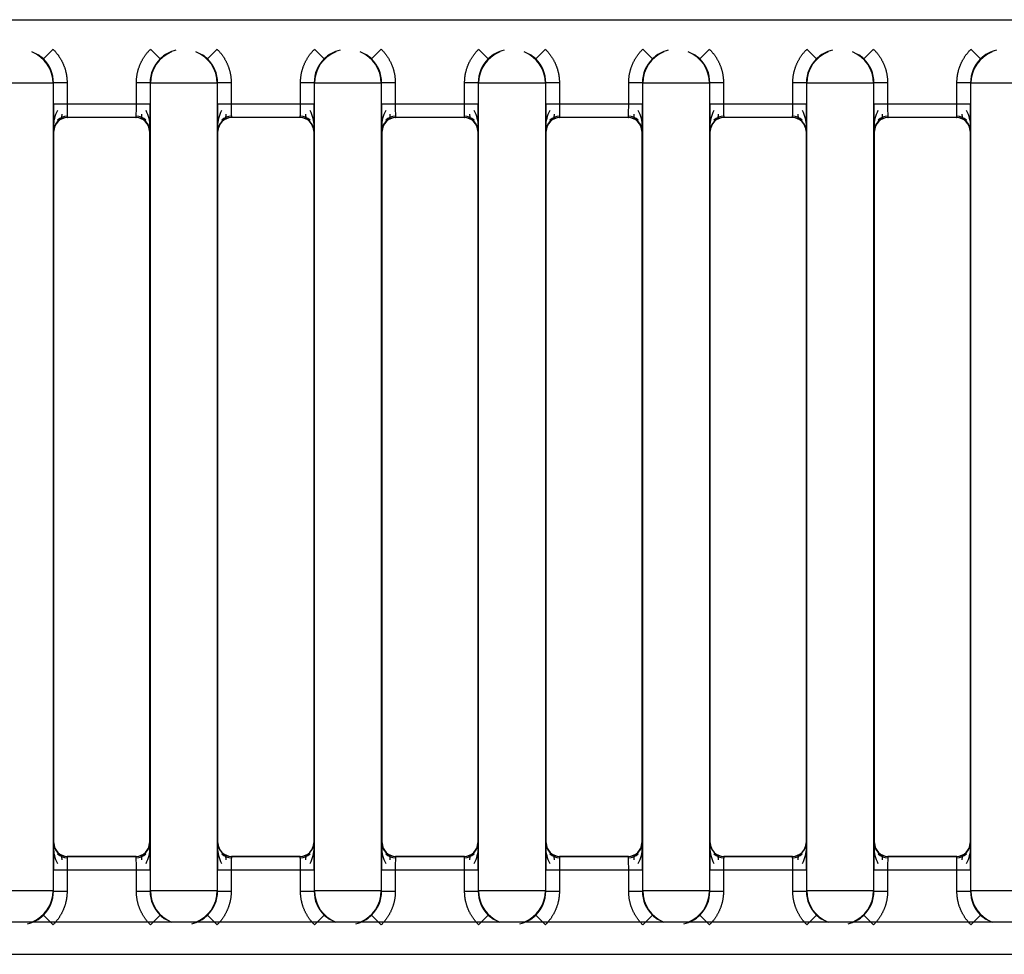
# Model space of a CAD drawing. Header units: millimetres. Extents: x -40 to 419, y 0 to 295.
# Tile 10 of 72: x 60.01 to 65.41, y 112.9 to 118.03. Entities that reach past the tile are written whole.
import ezdxf

# ---------------------------------------------------------------- set-up
doc = ezdxf.new("R2010")
doc.units = ezdxf.units.MM
doc.layers.add('BW4_CTMPLUS_RL', color=7, linetype='Continuous')
doc.layers.add('Standard', color=7, linetype='Continuous')

# ---------------------------------------------------------------- blocks, each defined once
blk = doc.blocks.new('SE2')
at = {"layer": 'BW4_CTMPLUS_RL', "color": 7, "linetype": 'Continuous'}
for p, q in [((53.0751, 118.026), (92.0751, 118.026)), ((60.1898, 117.864), (60.1371, 117.8106)), ((60.7765, 117.8106), (60.7238, 117.864)), ((61.0898, 117.864), (61.0371, 117.8106)), ((61.6238, 117.864), (61.6765, 117.8106)), ((61.9371, 117.8106), (61.9898, 117.864)), ((62.5238, 117.864), (62.5765, 117.8106)), ((62.8898, 117.864), (62.8371, 117.8106)), ((63.4765, 117.8106), (63.4238, 117.864)), ((63.7371, 117.8106), (63.7898, 117.864)), ((64.3765, 117.8106), (64.3238, 117.864)), ((64.6898, 117.864), (64.6371, 117.8106)), ((65.2765, 117.8106), (65.2238, 117.864)), ((60.19, 117.6785), (59.8236, 117.6785)), ((60.1917, 117.6802), (60.19, 117.6785)), ((60.19, 117.6785), (60.19, 113.2496)), ((60.2667, 117.6802), (60.1917, 117.6802)), ((60.1917, 117.5654), (60.1917, 117.6802)), ((60.2667, 117.6802), (60.2667, 117.5654)), ((60.7219, 117.6802), (60.6469, 117.6802)), ((60.6469, 117.5654), (60.6469, 117.6802)), ((60.7236, 117.6785), (60.7219, 117.6802)), ((60.7219, 117.6802), (60.7219, 117.5654)), ((61.09, 117.6785), (60.7236, 117.6785)), ((60.7236, 113.2496), (60.7236, 117.6785)), ((61.0917, 117.6802), (61.09, 117.6785)), ((61.09, 117.6785), (61.09, 113.2496)), ((61.1667, 117.6802), (61.0917, 117.6802)), ((61.0917, 117.5654), (61.0917, 117.6802)), ((61.1667, 117.6802), (61.1667, 117.5654)), ((61.6219, 117.6802), (61.5469, 117.6802)), ((61.5469, 117.5654), (61.5469, 117.6802)), ((61.6236, 117.6785), (61.6219, 117.6802)), ((61.6219, 117.6802), (61.6219, 117.5654)), ((61.6236, 113.2496), (61.6236, 117.6785)), ((61.99, 117.6785), (61.6236, 117.6785)), ((61.9917, 117.6802), (61.99, 117.6785)), ((61.99, 117.6785), (61.99, 113.2496)), ((61.9917, 117.5654), (61.9917, 117.6802)), ((62.0667, 117.6802), (61.9917, 117.6802)), ((62.0667, 117.6802), (62.0667, 117.5654)), ((62.5219, 117.6802), (62.4469, 117.6802)), ((62.4469, 117.5654), (62.4469, 117.6802)), ((62.5219, 117.6802), (62.5219, 117.5654)), ((62.5236, 117.6785), (62.5219, 117.6802)), ((62.89, 117.6785), (62.5236, 117.6785)), ((62.5236, 113.2496), (62.5236, 117.6785)), ((62.8917, 117.6802), (62.89, 117.6785)), ((62.89, 117.6785), (62.89, 113.2496)), ((62.9667, 117.6802), (62.8917, 117.6802)), ((62.8917, 117.5654), (62.8917, 117.6802)), ((62.9667, 117.6802), (62.9667, 117.5654)), ((63.3469, 117.5654), (63.3469, 117.6802)), ((63.4219, 117.6802), (63.3469, 117.6802)), ((63.4236, 117.6785), (63.4219, 117.6802)), ((63.4219, 117.6802), (63.4219, 117.5654)), ((63.4236, 113.2496), (63.4236, 117.6785)), ((63.79, 117.6785), (63.4236, 117.6785)), ((63.7917, 117.6802), (63.79, 117.6785)), ((63.79, 117.6785), (63.79, 113.2496)), ((63.8667, 117.6802), (63.7917, 117.6802)), ((63.7917, 117.5654), (63.7917, 117.6802)), ((63.8667, 117.6802), (63.8667, 117.5654)), ((64.2469, 117.5654), (64.2469, 117.6802)), ((64.3219, 117.6802), (64.2469, 117.6802)), ((64.3219, 117.6802), (64.3219, 117.5654)), ((64.3236, 117.6785), (64.3219, 117.6802)), ((64.69, 117.6785), (64.3236, 117.6785)), ((64.3236, 113.2496), (64.3236, 117.6785)), ((64.6917, 117.6802), (64.69, 117.6785)), ((64.69, 117.6785), (64.69, 113.2496)), ((64.7667, 117.6802), (64.6917, 117.6802)), ((64.6917, 117.5654), (64.6917, 117.6802)), ((64.7667, 117.6802), (64.7667, 117.5654)), ((65.1469, 117.5654), (65.1469, 117.6802)), ((65.2219, 117.6802), (65.1469, 117.6802)), ((65.2236, 117.6785), (65.2219, 117.6802)), ((65.2219, 117.6802), (65.2219, 117.5654)), ((65.2236, 113.2496), (65.2236, 117.6785)), ((65.59, 117.6785), (65.2236, 117.6785)), ((60.1917, 117.5654), (60.2667, 117.5654)), ((60.2667, 117.5654), (60.6469, 117.5654)), ((60.6469, 117.5654), (60.7219, 117.5654)), ((61.0917, 117.5654), (61.1667, 117.5654)), ((61.1667, 117.5654), (61.5469, 117.5654)), ((61.5469, 117.5654), (61.6219, 117.5654)), ((61.9917, 117.5654), (62.0667, 117.5654)), ((62.0667, 117.5654), (62.4469, 117.5654)), ((62.4469, 117.5654), (62.5219, 117.5654)), ((62.8917, 117.5654), (62.9667, 117.5654)), ((62.9667, 117.5654), (63.3469, 117.5654)), ((63.3469, 117.5654), (63.4219, 117.5654)), ((63.7917, 117.5654), (63.8667, 117.5654)), ((63.8667, 117.5654), (64.2469, 117.5654)), ((64.2469, 117.5654), (64.3219, 117.5654)), ((64.6917, 117.5654), (64.7667, 117.5654)), ((64.7667, 117.5654), (65.1469, 117.5654)), ((65.1469, 117.5654), (65.2219, 117.5654)), ((60.6456, 117.4904), (60.268, 117.4904)), ((60.268, 117.4904), (60.2693, 117.489)), ((60.6443, 117.489), (60.2693, 117.489)), ((60.6443, 117.489), (60.6456, 117.4904)), ((61.5456, 117.4904), (61.168, 117.4904)), ((61.168, 117.4904), (61.1693, 117.489)), ((61.5443, 117.489), (61.1693, 117.489)), ((61.5443, 117.489), (61.5456, 117.4904)), ((62.4456, 117.4904), (62.068, 117.4904)), ((62.068, 117.4904), (62.0693, 117.489)), ((62.4443, 117.489), (62.0693, 117.489)), ((62.4443, 117.489), (62.4456, 117.4904)), ((62.968, 117.4904), (62.9693, 117.489)), ((63.3456, 117.4904), (62.968, 117.4904)), ((63.3443, 117.489), (62.9693, 117.489)), ((63.3443, 117.489), (63.3456, 117.4904)), ((64.2456, 117.4904), (63.868, 117.4904)), ((63.868, 117.4904), (63.8693, 117.489)), ((64.2443, 117.489), (63.8693, 117.489)), ((64.2443, 117.489), (64.2456, 117.4904)), ((64.768, 117.4904), (64.7693, 117.489)), ((65.1456, 117.4904), (64.768, 117.4904)), ((65.1443, 117.489), (64.7693, 117.489)), ((65.1443, 117.489), (65.1456, 117.4904)), ((60.1943, 117.414), (60.193, 117.4154)), ((60.1943, 113.514), (60.1943, 117.414)), ((60.7206, 117.4154), (60.7193, 117.414)), ((60.7193, 117.414), (60.7193, 113.514)), ((61.0943, 117.414), (61.093, 117.4154)), ((61.0943, 113.514), (61.0943, 117.414)), ((61.6206, 117.4154), (61.6193, 117.414)), ((61.6193, 117.414), (61.6193, 113.514)), ((61.9943, 117.414), (61.993, 117.4154)), ((61.9943, 113.514), (61.9943, 117.414)), ((62.5206, 117.4154), (62.5193, 117.414)), ((62.5193, 117.414), (62.5193, 113.514)), ((62.8943, 117.414), (62.893, 117.4154)), ((62.8943, 113.514), (62.8943, 117.414)), ((63.4206, 117.4154), (63.4193, 117.414)), ((63.4193, 117.414), (63.4193, 113.514)), ((63.7943, 117.414), (63.793, 117.4154)), ((63.7943, 113.514), (63.7943, 117.414)), ((64.3206, 117.4154), (64.3193, 117.414)), ((64.3193, 117.414), (64.3193, 113.514)), ((64.6943, 117.414), (64.693, 117.4154)), ((64.6943, 113.514), (64.6943, 117.414)), ((65.2206, 117.4154), (65.2193, 117.414)), ((65.2193, 117.414), (65.2193, 113.514)), ((60.193, 113.5127), (60.1943, 113.514)), ((60.7193, 113.514), (60.7206, 113.5127)), ((61.093, 113.5127), (61.0943, 113.514)), ((61.6193, 113.514), (61.6206, 113.5127)), ((61.993, 113.5127), (61.9943, 113.514)), ((62.5193, 113.514), (62.5206, 113.5127)), ((62.893, 113.5127), (62.8943, 113.514)), ((63.4193, 113.514), (63.4206, 113.5127)), ((63.793, 113.5127), (63.7943, 113.514)), ((64.3193, 113.514), (64.3206, 113.5127)), ((64.693, 113.5127), (64.6943, 113.514)), ((65.2193, 113.514), (65.2206, 113.5127)), ((60.2693, 113.439), (60.268, 113.4377)), ((60.268, 113.4377), (60.6456, 113.4377)), ((60.6443, 113.439), (60.2693, 113.439)), ((60.6456, 113.4377), (60.6443, 113.439)), ((61.1693, 113.439), (61.168, 113.4377)), ((61.168, 113.4377), (61.5456, 113.4377)), ((61.5443, 113.439), (61.1693, 113.439)), ((61.5456, 113.4377), (61.5443, 113.439)), ((62.0693, 113.439), (62.068, 113.4377)), ((62.068, 113.4377), (62.4456, 113.4377)), ((62.4443, 113.439), (62.0693, 113.439)), ((62.4456, 113.4377), (62.4443, 113.439)), ((62.9693, 113.439), (62.968, 113.4377)), ((62.968, 113.4377), (63.3456, 113.4377)), ((63.3443, 113.439), (62.9693, 113.439)), ((63.3456, 113.4377), (63.3443, 113.439)), ((63.8693, 113.439), (63.868, 113.4377)), ((63.868, 113.4377), (64.2456, 113.4377)), ((64.2443, 113.439), (63.8693, 113.439)), ((64.2456, 113.4377), (64.2443, 113.439)), ((64.7693, 113.439), (64.768, 113.4377)), ((64.768, 113.4377), (65.1456, 113.4377)), ((65.1443, 113.439), (64.7693, 113.439)), ((65.1456, 113.4377), (65.1443, 113.439)), ((60.2667, 113.3627), (60.1917, 113.3627)), ((60.1917, 113.2479), (60.1917, 113.3627)), ((60.6469, 113.3627), (60.2667, 113.3627)), ((60.2667, 113.3627), (60.2667, 113.2479)), ((60.7219, 113.3627), (60.6469, 113.3627)), ((60.6469, 113.2479), (60.6469, 113.3627)), ((60.7219, 113.3627), (60.7219, 113.2479)), ((61.0917, 113.2479), (61.0917, 113.3627)), ((61.1667, 113.3627), (61.0917, 113.3627)), ((61.5469, 113.3627), (61.1667, 113.3627)), ((61.1667, 113.3627), (61.1667, 113.2479)), ((61.6219, 113.3627), (61.5469, 113.3627)), ((61.5469, 113.2479), (61.5469, 113.3627)), ((61.6219, 113.3627), (61.6219, 113.2479)), ((61.9917, 113.2479), (61.9917, 113.3627)), ((62.0667, 113.3627), (61.9917, 113.3627)), ((62.0667, 113.3627), (62.0667, 113.2479)), ((62.4469, 113.3627), (62.0667, 113.3627)), ((62.5219, 113.3627), (62.4469, 113.3627)), ((62.4469, 113.2479), (62.4469, 113.3627)), ((62.5219, 113.3627), (62.5219, 113.2479)), ((62.9667, 113.3627), (62.8917, 113.3627)), ((62.8917, 113.2479), (62.8917, 113.3627)), ((63.3469, 113.3627), (62.9667, 113.3627)), ((62.9667, 113.3627), (62.9667, 113.2479)), ((63.4219, 113.3627), (63.3469, 113.3627)), ((63.3469, 113.2479), (63.3469, 113.3627)), ((63.4219, 113.3627), (63.4219, 113.2479)), ((63.8667, 113.3627), (63.7917, 113.3627)), ((63.7917, 113.2479), (63.7917, 113.3627)), ((63.8667, 113.3627), (63.8667, 113.2479)), ((64.2469, 113.3627), (63.8667, 113.3627)), ((64.3219, 113.3627), (64.2469, 113.3627)), ((64.2469, 113.2479), (64.2469, 113.3627)), ((64.3219, 113.3627), (64.3219, 113.2479)), ((64.7667, 113.3627), (64.6917, 113.3627)), ((64.6917, 113.2479), (64.6917, 113.3627)), ((64.7667, 113.3627), (64.7667, 113.2479)), ((65.1469, 113.3627), (64.7667, 113.3627)), ((65.1469, 113.2479), (65.1469, 113.3627)), ((65.2219, 113.3627), (65.1469, 113.3627)), ((65.2219, 113.3627), (65.2219, 113.2479)), ((60.19, 113.2496), (59.8236, 113.2496)), ((60.19, 113.2496), (60.1917, 113.2479)), ((60.1917, 113.2479), (60.2667, 113.2479)), ((60.6469, 113.2479), (60.7219, 113.2479)), ((60.7219, 113.2479), (60.7236, 113.2496)), ((61.09, 113.2496), (60.7236, 113.2496)), ((61.09, 113.2496), (61.0917, 113.2479)), ((61.0917, 113.2479), (61.1667, 113.2479)), ((61.5469, 113.2479), (61.6219, 113.2479)), ((61.6219, 113.2479), (61.6236, 113.2496)), ((61.99, 113.2496), (61.6236, 113.2496)), ((61.99, 113.2496), (61.9917, 113.2479)), ((61.9917, 113.2479), (62.0667, 113.2479)), ((62.4469, 113.2479), (62.5219, 113.2479)), ((62.5219, 113.2479), (62.5236, 113.2496)), ((62.89, 113.2496), (62.5236, 113.2496)), ((62.89, 113.2496), (62.8917, 113.2479)), ((62.8917, 113.2479), (62.9667, 113.2479)), ((63.3469, 113.2479), (63.4219, 113.2479)), ((63.4219, 113.2479), (63.4236, 113.2496)), ((63.79, 113.2496), (63.4236, 113.2496)), ((63.79, 113.2496), (63.7917, 113.2479)), ((63.7917, 113.2479), (63.8667, 113.2479)), ((64.2469, 113.2479), (64.3219, 113.2479)), ((64.3219, 113.2479), (64.3236, 113.2496)), ((64.69, 113.2496), (64.3236, 113.2496)), ((64.69, 113.2496), (64.6917, 113.2479)), ((64.6917, 113.2479), (64.7667, 113.2479)), ((65.1469, 113.2479), (65.2219, 113.2479)), ((65.2219, 113.2479), (65.2236, 113.2496)), ((65.59, 113.2496), (65.2236, 113.2496)), ((92.0751, 113.079), (51.0021, 113.079)), ((60.1371, 113.1174), (60.1898, 113.064)), ((60.7238, 113.064), (60.7765, 113.1174)), ((61.0371, 113.1174), (61.0898, 113.064)), ((61.6238, 113.064), (61.6765, 113.1174)), ((61.9371, 113.1174), (61.9898, 113.064)), ((62.5238, 113.064), (62.5765, 113.1174)), ((62.8371, 113.1174), (62.8898, 113.064)), ((63.4238, 113.064), (63.4765, 113.1174)), ((63.7898, 113.064), (63.7371, 113.1174)), ((64.3238, 113.064), (64.3765, 113.1174)), ((64.6898, 113.064), (64.6371, 113.1174)), ((65.2238, 113.064), (65.2765, 113.1174)), ((51.0021, 112.902), (92.0751, 112.902))]:
    blk.add_line(p, q, dxfattribs=at)
for centre, radius, start, end in [((60.0068, 117.6785), 0.1832, 0.0044, 68.5777), ((60.0075, 117.68), 0.1841, 45.2246, 56.8948), ((60.9068, 117.6785), 0.1832, 111.4223, 179.9956), ((60.9061, 117.6801), 0.184, 103.3472, 134.7861), ((60.9068, 117.6785), 0.1832, 0.0044, 68.5777), ((60.9075, 117.68), 0.1841, 45.2246, 56.8948), ((61.8068, 117.6785), 0.1832, 111.4223, 179.9956), ((61.8061, 117.6801), 0.184, 103.3472, 134.7861), ((61.8068, 117.6785), 0.1832, 0.0044, 68.5777), ((61.8075, 117.68), 0.1841, 45.2246, 56.8948), ((62.7068, 117.6785), 0.1832, 111.4223, 179.9956), ((62.7061, 117.6801), 0.184, 103.3472, 134.7861), ((62.7068, 117.6785), 0.1832, 0.0044, 68.5777), ((62.7075, 117.68), 0.1841, 45.2246, 56.8948), ((63.6068, 117.6785), 0.1832, 111.4223, 179.9956), ((63.6061, 117.6801), 0.184, 103.3472, 134.7861), ((63.6068, 117.6785), 0.1832, 0.0044, 68.5777), ((63.6075, 117.68), 0.1841, 45.2246, 56.8948), ((64.5068, 117.6785), 0.1832, 111.4223, 179.9956), ((64.5061, 117.6801), 0.184, 103.3472, 134.7861), ((64.5068, 117.6785), 0.1832, 0.0044, 68.5777), ((64.5075, 117.68), 0.1841, 45.2246, 56.8948), ((65.4068, 117.6785), 0.1832, 111.4223, 179.9956), ((65.4061, 117.6801), 0.184, 103.3472, 134.7861), ((60.0085, 117.6802), 0.1832, 0.0013, 45.3962), ((60.9051, 117.6802), 0.1832, 134.6038, 179.9987), ((60.9085, 117.6802), 0.1832, 0.0013, 45.3962), ((61.8051, 117.6802), 0.1832, 134.6038, 179.9987), ((61.8085, 117.6802), 0.1832, 0.0013, 45.3962), ((62.7051, 117.6802), 0.1832, 134.6038, 179.9987), ((62.7085, 117.6802), 0.1832, 0.0013, 45.3962), ((63.6051, 117.6802), 0.1832, 134.6038, 179.9987), ((63.6085, 117.6802), 0.1832, 0.0013, 45.3962), ((64.5051, 117.6802), 0.1832, 134.6038, 179.9987), ((64.5085, 117.6802), 0.1832, 0.0013, 45.3962), ((65.4051, 117.6802), 0.1832, 134.6038, 179.9987), ((64.5904, 117.5284), 4.3989, 179.5187, 181.4726), ((62.4813, 117.5662), 2.2147, 180.0209, 181.9616), ((58.4322, 117.5662), 2.2147, 358.0384, 359.9791), ((56.3281, 117.5284), 4.3939, 358.5263, 0.4824), ((65.4904, 117.5284), 4.3989, 179.5187, 181.4726), ((63.3813, 117.5662), 2.2147, 180.0209, 181.9616), ((59.3322, 117.5662), 2.2147, 358.0384, 359.9791), ((57.2281, 117.5284), 4.3939, 358.5263, 0.4824), ((66.3904, 117.5284), 4.3989, 179.5187, 181.4726), ((64.2813, 117.5662), 2.2147, 180.0209, 181.9616), ((60.2322, 117.5662), 2.2147, 358.0384, 359.9791), ((58.1281, 117.5284), 4.3939, 358.5263, 0.4824), ((67.2904, 117.5284), 4.3989, 179.5187, 181.4726), ((65.1813, 117.5662), 2.2147, 180.0209, 181.9616), ((61.1322, 117.5662), 2.2147, 358.0384, 359.9791), ((59.0281, 117.5284), 4.3939, 358.5263, 0.4824), ((68.1904, 117.5284), 4.3989, 179.5187, 181.4726), ((66.0813, 117.5662), 2.2147, 180.0209, 181.9616), ((62.0322, 117.5662), 2.2147, 358.0384, 359.9791), ((59.9281, 117.5284), 4.3939, 358.5263, 0.4824), ((69.0904, 117.5284), 4.3989, 179.5187, 181.4726), ((66.9813, 117.5662), 2.2147, 180.0209, 181.9616), ((62.9322, 117.5662), 2.2147, 358.0384, 359.9791), ((60.8281, 117.5284), 4.3939, 358.5263, 0.4824), ((60.362, 117.4446), 0.1698, 150.6626, 181.7972), ((60.5516, 117.4446), 0.1698, 358.2028, 29.338), ((61.262, 117.4446), 0.1698, 150.6626, 181.7972), ((61.4516, 117.4446), 0.1698, 358.2028, 29.338), ((62.162, 117.4446), 0.1698, 150.6626, 181.7972), ((62.3516, 117.4446), 0.1698, 358.2028, 29.338), ((63.062, 117.4446), 0.1698, 150.6626, 181.7972), ((63.2516, 117.4446), 0.1698, 358.2028, 29.338), ((63.962, 117.4446), 0.1698, 150.6626, 181.7972), ((64.1516, 117.4446), 0.1698, 358.2028, 29.338), ((64.862, 117.4446), 0.1698, 150.6626, 181.7972), ((65.0516, 117.4446), 0.1698, 358.2028, 29.338), ((60.268, 117.4154), 0.075, 90.0053, 179.9947), ((60.2677, 117.4167), 0.0796, 90.1375, 131.8551), ((60.6456, 117.4154), 0.075, 0.0053, 89.9947), ((60.6459, 117.4167), 0.0796, 48.145, 89.8626), ((61.168, 117.4154), 0.075, 90.0053, 179.9947), ((61.1677, 117.4167), 0.0796, 90.1375, 131.8551), ((61.5456, 117.4154), 0.075, 0.0053, 89.9947), ((61.5459, 117.4167), 0.0796, 48.145, 89.8626), ((62.068, 117.4154), 0.075, 90.0053, 179.9947), ((62.0677, 117.4167), 0.0796, 90.1375, 131.8551), ((62.4456, 117.4154), 0.075, 0.0053, 89.9947), ((62.4459, 117.4167), 0.0796, 48.145, 89.8626), ((62.968, 117.4154), 0.075, 90.0053, 179.9947), ((62.9677, 117.4167), 0.0796, 90.1375, 131.8551), ((63.3456, 117.4154), 0.075, 0.0053, 89.9947), ((63.3459, 117.4167), 0.0796, 48.145, 89.8626), ((63.868, 117.4154), 0.075, 90.0053, 179.9947), ((63.8677, 117.4167), 0.0796, 90.1375, 131.8551), ((64.2456, 117.4154), 0.075, 0.0053, 89.9947), ((64.2459, 117.4167), 0.0796, 48.145, 89.8626), ((64.768, 117.4154), 0.075, 90.0053, 179.9947), ((64.7677, 117.4167), 0.0796, 90.1375, 131.8551), ((65.1456, 117.4154), 0.075, 0.0053, 89.9947), ((65.1459, 117.4167), 0.0796, 48.145, 89.8626), ((64.5854, 113.3997), 4.3939, 178.5263, 180.4824), ((60.268, 113.5127), 0.075, 180.0053, 269.9947), ((60.6456, 113.5127), 0.075, 270.0053, 359.9947), ((56.3232, 113.3997), 4.3989, 359.5187, 1.4726), ((65.4854, 113.3997), 4.3939, 178.5263, 180.4824), ((61.168, 113.5127), 0.075, 180.0053, 269.9947), ((61.5456, 113.5127), 0.075, 270.0053, 359.9947), ((57.2232, 113.3997), 4.3989, 359.5187, 1.4726), ((66.3854, 113.3997), 4.3939, 178.5263, 180.4824), ((62.068, 113.5127), 0.075, 180.0053, 269.9947), ((62.4456, 113.5127), 0.075, 270.0053, 359.9947), ((58.1232, 113.3997), 4.3989, 359.5187, 1.4726), ((67.2854, 113.3997), 4.3939, 178.5263, 180.4824), ((62.968, 113.5127), 0.075, 180.0053, 269.9947), ((63.3456, 113.5127), 0.075, 270.0053, 359.9947), ((59.0232, 113.3997), 4.3989, 359.5187, 1.4726), ((68.1854, 113.3997), 4.3939, 178.5263, 180.4824), ((63.868, 113.5127), 0.075, 180.0053, 269.9947), ((64.2456, 113.5127), 0.075, 270.0053, 359.9947), ((59.9232, 113.3997), 4.3989, 359.5187, 1.4726), ((69.0854, 113.3997), 4.3939, 178.5263, 180.4824), ((64.768, 113.5127), 0.075, 180.0053, 269.9947), ((65.1456, 113.5127), 0.075, 270.0053, 359.9947), ((60.8232, 113.3997), 4.3989, 359.5187, 1.4726), ((60.362, 113.4834), 0.1698, 178.2028, 209.338), ((60.5516, 113.4834), 0.1698, 330.6626, 1.7972), ((61.262, 113.4834), 0.1698, 178.2028, 209.338), ((61.4516, 113.4834), 0.1698, 330.6626, 1.7972), ((62.162, 113.4834), 0.1698, 178.2028, 209.338), ((62.3516, 113.4834), 0.1698, 330.6626, 1.7972), ((63.062, 113.4834), 0.1698, 178.2028, 209.338), ((63.2516, 113.4834), 0.1698, 330.6626, 1.7972), ((63.962, 113.4834), 0.1698, 178.2028, 209.338), ((64.1516, 113.4834), 0.1698, 330.6626, 1.7972), ((64.862, 113.4834), 0.1698, 178.2028, 209.338), ((65.0516, 113.4834), 0.1698, 330.6626, 1.7972), ((60.2677, 113.5114), 0.0796, 228.145, 269.8626), ((62.4813, 113.3619), 2.2147, 178.0384, 179.9791), ((58.4322, 113.3619), 2.2147, 0.0209, 1.9616), ((60.6459, 113.5114), 0.0796, 270.1375, 311.8551), ((61.1677, 113.5114), 0.0796, 228.145, 269.8626), ((63.3813, 113.3619), 2.2147, 178.0384, 179.9791), ((59.3322, 113.3619), 2.2147, 0.0209, 1.9616), ((61.5459, 113.5114), 0.0796, 270.1375, 311.8551), ((62.0677, 113.5114), 0.0796, 228.145, 269.8626), ((64.2813, 113.3619), 2.2147, 178.0384, 179.9791), ((60.2322, 113.3619), 2.2147, 0.0209, 1.9616), ((62.4459, 113.5114), 0.0796, 270.1375, 311.8551), ((62.9677, 113.5114), 0.0796, 228.145, 269.8626), ((65.1813, 113.3619), 2.2147, 178.0384, 179.9791), ((61.1322, 113.3619), 2.2147, 0.0209, 1.9616), ((63.3459, 113.5114), 0.0796, 270.1375, 311.8551), ((63.8677, 113.5114), 0.0796, 228.145, 269.8626), ((66.0813, 113.3619), 2.2147, 178.0384, 179.9791), ((62.0322, 113.3619), 2.2147, 0.0209, 1.9616), ((64.2459, 113.5114), 0.0796, 270.1375, 311.8551), ((64.7677, 113.5114), 0.0796, 228.145, 269.8626), ((66.9813, 113.3619), 2.2147, 178.0384, 179.9791), ((62.9322, 113.3619), 2.2147, 0.0209, 1.9616), ((65.1459, 113.5114), 0.0796, 270.1375, 311.8551), ((60.0068, 113.2496), 0.1832, 291.4223, 359.9956), ((60.0085, 113.2479), 0.1832, 314.6038, 359.9987), ((60.9051, 113.2479), 0.1832, 180.0013, 225.3962), ((60.9068, 113.2496), 0.1832, 180.0044, 248.5777), ((60.9068, 113.2496), 0.1832, 291.4223, 359.9956), ((60.9085, 113.2479), 0.1832, 314.6038, 359.9987), ((61.8051, 113.2479), 0.1832, 180.0013, 225.3962), ((61.8068, 113.2496), 0.1832, 180.0044, 248.5777), ((61.8068, 113.2496), 0.1832, 291.4223, 359.9956), ((61.8085, 113.2479), 0.1832, 314.6038, 359.9987), ((62.7051, 113.2479), 0.1832, 180.0013, 225.3962), ((62.7068, 113.2496), 0.1832, 180.0044, 248.5777), ((62.7068, 113.2496), 0.1832, 291.4223, 359.9956), ((62.7085, 113.2479), 0.1832, 314.6038, 359.9987), ((63.6051, 113.2479), 0.1832, 180.0013, 225.3962), ((63.6068, 113.2496), 0.1832, 180.0044, 248.5777), ((63.6068, 113.2496), 0.1832, 291.4223, 359.9956), ((63.6085, 113.2479), 0.1832, 314.6038, 359.9987), ((64.5051, 113.2479), 0.1832, 180.0013, 225.3962), ((64.5068, 113.2496), 0.1832, 180.0044, 248.5777), ((64.5068, 113.2496), 0.1832, 291.4223, 359.9956), ((64.5085, 113.2479), 0.1832, 314.6038, 359.9987), ((65.4051, 113.2479), 0.1832, 180.0013, 225.3962), ((65.4068, 113.2496), 0.1832, 180.0044, 248.5777), ((60.0075, 113.248), 0.184, 283.3472, 314.7861), ((60.9061, 113.2481), 0.1841, 225.2246, 236.8948), ((60.9075, 113.248), 0.184, 283.3472, 314.7861), ((61.8061, 113.2481), 0.1841, 225.2246, 236.8948), ((61.8075, 113.248), 0.184, 283.3472, 314.7861), ((62.7061, 113.2481), 0.1841, 225.2246, 236.8948), ((62.7075, 113.248), 0.184, 283.3472, 314.7861), ((63.6061, 113.2481), 0.1841, 225.2246, 236.8948), ((63.6075, 113.248), 0.184, 283.3472, 314.7861), ((64.5061, 113.2481), 0.1841, 225.2246, 236.8948), ((64.5075, 113.248), 0.184, 283.3472, 314.7861), ((65.4061, 113.2481), 0.1841, 225.2246, 236.8948)]:
    blk.add_arc(centre, radius, start, end, dxfattribs=at)
for centre, major_axis in [((60.2693, 117.414), (0.053, -0.053)), ((60.6443, 117.414), (-0.053, -0.053)), ((61.1693, 117.414), (0.053, -0.053)), ((61.5443, 117.414), (-0.053, -0.053)), ((62.0693, 117.414), (0.053, -0.053)), ((62.4443, 117.414), (-0.053, -0.053)), ((62.9693, 117.414), (0.053, -0.053)), ((63.3443, 117.414), (-0.053, -0.053)), ((63.8693, 117.414), (0.053, -0.053)), ((64.2443, 117.414), (-0.053, -0.053)), ((64.7693, 117.414), (0.053, -0.053)), ((65.1443, 117.414), (-0.053, -0.053)), ((60.2693, 113.514), (0.053, 0.053)), ((60.6443, 113.514), (-0.053, 0.053)), ((61.1693, 113.514), (0.053, 0.053)), ((61.5443, 113.514), (-0.053, 0.053)), ((62.0693, 113.514), (0.053, 0.053)), ((62.4443, 113.514), (-0.053, 0.053)), ((62.9693, 113.514), (0.053, 0.053)), ((63.3443, 113.514), (-0.053, 0.053)), ((63.8693, 113.514), (0.053, 0.053)), ((64.2443, 113.514), (-0.053, 0.053)), ((64.7693, 113.514), (0.053, 0.053)), ((65.1443, 113.514), (-0.053, 0.053))]:
    blk.add_ellipse(centre, major_axis=major_axis, ratio=0.999924, start_param=2.356233, end_param=3.926953, dxfattribs=at)
for points, degree, knots in [([(60.1898, 117.864), (60.2266, 117.8277), (60.2467, 117.7799), (60.2667, 117.7321), (60.2667, 117.6802)], 2, [0, 0, 0, 0.5, 0.5, 1, 1, 1]), ([(60.6469, 117.6802), (60.6469, 117.732), (60.6669, 117.7798), (60.6869, 117.8276), (60.7238, 117.864)], 2, [0, 0, 0, 0.5, 0.5, 1, 1, 1]), ([(61.0898, 117.864), (61.1266, 117.8277), (61.1467, 117.7799), (61.1667, 117.7321), (61.1667, 117.6802)], 2, [0, 0, 0, 0.5, 0.5, 1, 1, 1]), ([(61.5469, 117.6802), (61.5469, 117.732), (61.5669, 117.7798), (61.5869, 117.8276), (61.6238, 117.864)], 2, [0, 0, 0, 0.5, 0.5, 1, 1, 1]), ([(61.9898, 117.864), (62.0266, 117.8277), (62.0467, 117.7799), (62.0667, 117.7321), (62.0667, 117.6802)], 2, [0, 0, 0, 0.5, 0.5, 1, 1, 1]), ([(62.4469, 117.6802), (62.4469, 117.732), (62.4669, 117.7798), (62.4869, 117.8276), (62.5238, 117.864)], 2, [0, 0, 0, 0.5, 0.5, 1, 1, 1]), ([(62.8898, 117.864), (62.9266, 117.8277), (62.9467, 117.7799), (62.9667, 117.7321), (62.9667, 117.6802)], 2, [0, 0, 0, 0.5, 0.5, 1, 1, 1]), ([(63.3469, 117.6802), (63.3469, 117.732), (63.3669, 117.7798), (63.3869, 117.8276), (63.4238, 117.864)], 2, [0, 0, 0, 0.5, 0.5, 1, 1, 1]), ([(63.7898, 117.864), (63.8266, 117.8277), (63.8467, 117.7799), (63.8667, 117.7321), (63.8667, 117.6802)], 2, [0, 0, 0, 0.5, 0.5, 1, 1, 1]), ([(64.2469, 117.6802), (64.2469, 117.732), (64.2669, 117.7798), (64.2869, 117.8276), (64.3238, 117.864)], 2, [0, 0, 0, 0.5, 0.5, 1, 1, 1]), ([(64.6898, 117.864), (64.7266, 117.8277), (64.7467, 117.7799), (64.7667, 117.7321), (64.7667, 117.6802)], 2, [0, 0, 0, 0.5, 0.5, 1, 1, 1]), ([(65.1469, 117.6802), (65.1469, 117.732), (65.1669, 117.7798), (65.1869, 117.8276), (65.2238, 117.864)], 2, [0, 0, 0, 0.5, 0.5, 1, 1, 1]), ([(60.236, 117.4831), (60.2363, 117.4836), (60.2368, 117.4845), (60.2377, 117.4899), (60.2386, 117.4979), (60.2391, 117.5047), (60.2395, 117.5087)], 3, [0, 0, 0, 0, 0.252139, 0.502765, 0.75213, 1, 1, 1, 1]), ([(60.6741, 117.5087), (60.6744, 117.5047), (60.675, 117.4979), (60.6759, 117.4899), (60.6767, 117.4845), (60.6773, 117.4836), (60.6776, 117.4831)], 3, [0, 0, 0, 0, 0.247875, 0.497241, 0.747866, 1, 1, 1, 1]), ([(61.136, 117.4831), (61.1363, 117.4836), (61.1368, 117.4845), (61.1377, 117.4899), (61.1386, 117.4979), (61.1391, 117.5047), (61.1395, 117.5087)], 3, [0, 0, 0, 0, 0.252139, 0.502765, 0.75213, 1, 1, 1, 1]), ([(61.5741, 117.5087), (61.5744, 117.5047), (61.575, 117.4979), (61.5759, 117.4899), (61.5767, 117.4845), (61.5773, 117.4836), (61.5776, 117.4831)], 3, [0, 0, 0, 0, 0.247875, 0.497241, 0.747866, 1, 1, 1, 1]), ([(62.036, 117.4831), (62.0363, 117.4836), (62.0368, 117.4845), (62.0377, 117.4899), (62.0386, 117.4979), (62.0391, 117.5047), (62.0395, 117.5087)], 3, [0, 0, 0, 0, 0.252139, 0.502765, 0.75213, 1, 1, 1, 1]), ([(62.4741, 117.5087), (62.4744, 117.5047), (62.475, 117.4979), (62.4759, 117.4899), (62.4767, 117.4845), (62.4773, 117.4836), (62.4776, 117.4831)], 3, [0, 0, 0, 0, 0.247875, 0.497241, 0.747866, 1, 1, 1, 1]), ([(62.936, 117.4831), (62.9363, 117.4836), (62.9368, 117.4845), (62.9377, 117.4899), (62.9386, 117.4979), (62.9391, 117.5047), (62.9395, 117.5087)], 3, [0, 0, 0, 0, 0.252139, 0.502765, 0.75213, 1, 1, 1, 1]), ([(63.3741, 117.5087), (63.3744, 117.5047), (63.375, 117.4979), (63.3759, 117.4899), (63.3767, 117.4845), (63.3773, 117.4836), (63.3776, 117.4831)], 3, [0, 0, 0, 0, 0.247875, 0.497241, 0.747866, 1, 1, 1, 1]), ([(63.836, 117.4831), (63.8363, 117.4836), (63.8368, 117.4845), (63.8377, 117.4899), (63.8386, 117.4979), (63.8391, 117.5047), (63.8395, 117.5087)], 3, [0, 0, 0, 0, 0.252139, 0.502765, 0.75213, 1, 1, 1, 1]), ([(64.2741, 117.5087), (64.2744, 117.5047), (64.275, 117.4979), (64.2759, 117.4899), (64.2767, 117.4845), (64.2773, 117.4836), (64.2776, 117.4831)], 3, [0, 0, 0, 0, 0.247875, 0.497241, 0.747866, 1, 1, 1, 1]), ([(64.736, 117.4831), (64.7363, 117.4836), (64.7368, 117.4845), (64.7377, 117.4899), (64.7386, 117.4979), (64.7391, 117.5047), (64.7395, 117.5087)], 3, [0, 0, 0, 0, 0.252139, 0.502765, 0.75213, 1, 1, 1, 1]), ([(65.1741, 117.5087), (65.1744, 117.5047), (65.175, 117.4979), (65.1759, 117.4899), (65.1767, 117.4845), (65.1773, 117.4836), (65.1776, 117.4831)], 3, [0, 0, 0, 0, 0.247875, 0.497241, 0.747866, 1, 1, 1, 1]), ([(60.2395, 113.4194), (60.2391, 113.4234), (60.2386, 113.4301), (60.2377, 113.4382), (60.2368, 113.4436), (60.2363, 113.4445), (60.236, 113.445)], 3, [0, 0, 0, 0, 0.247875, 0.497241, 0.747866, 1, 1, 1, 1]), ([(60.6776, 113.445), (60.6773, 113.4445), (60.6767, 113.4436), (60.6759, 113.4382), (60.675, 113.4301), (60.6744, 113.4234), (60.6741, 113.4194)], 3, [0, 0, 0, 0, 0.252139, 0.502765, 0.75213, 1, 1, 1, 1]), ([(61.1395, 113.4194), (61.1391, 113.4234), (61.1386, 113.4301), (61.1377, 113.4382), (61.1368, 113.4436), (61.1363, 113.4445), (61.136, 113.445)], 3, [0, 0, 0, 0, 0.247875, 0.497241, 0.747866, 1, 1, 1, 1]), ([(61.5776, 113.445), (61.5773, 113.4445), (61.5767, 113.4436), (61.5759, 113.4382), (61.575, 113.4301), (61.5744, 113.4234), (61.5741, 113.4194)], 3, [0, 0, 0, 0, 0.252139, 0.502765, 0.75213, 1, 1, 1, 1]), ([(62.0395, 113.4194), (62.0391, 113.4234), (62.0386, 113.4301), (62.0377, 113.4382), (62.0368, 113.4436), (62.0363, 113.4445), (62.036, 113.445)], 3, [0, 0, 0, 0, 0.247875, 0.497241, 0.747866, 1, 1, 1, 1]), ([(62.4776, 113.445), (62.4773, 113.4445), (62.4767, 113.4436), (62.4759, 113.4382), (62.475, 113.4301), (62.4744, 113.4234), (62.4741, 113.4194)], 3, [0, 0, 0, 0, 0.252139, 0.502765, 0.75213, 1, 1, 1, 1]), ([(62.9395, 113.4194), (62.9391, 113.4234), (62.9386, 113.4301), (62.9377, 113.4382), (62.9368, 113.4436), (62.9363, 113.4445), (62.936, 113.445)], 3, [0, 0, 0, 0, 0.247875, 0.497241, 0.747866, 1, 1, 1, 1]), ([(63.3776, 113.445), (63.3773, 113.4445), (63.3767, 113.4436), (63.3759, 113.4382), (63.375, 113.4301), (63.3744, 113.4234), (63.3741, 113.4194)], 3, [0, 0, 0, 0, 0.252139, 0.502765, 0.75213, 1, 1, 1, 1]), ([(63.8395, 113.4194), (63.8391, 113.4234), (63.8386, 113.4301), (63.8377, 113.4382), (63.8368, 113.4436), (63.8363, 113.4445), (63.836, 113.445)], 3, [0, 0, 0, 0, 0.247875, 0.497241, 0.747866, 1, 1, 1, 1]), ([(64.2776, 113.445), (64.2773, 113.4445), (64.2767, 113.4436), (64.2759, 113.4382), (64.275, 113.4301), (64.2744, 113.4234), (64.2741, 113.4194)], 3, [0, 0, 0, 0, 0.252139, 0.502765, 0.75213, 1, 1, 1, 1]), ([(64.7395, 113.4194), (64.7391, 113.4234), (64.7386, 113.4301), (64.7377, 113.4382), (64.7368, 113.4436), (64.7363, 113.4445), (64.736, 113.445)], 3, [0, 0, 0, 0, 0.247875, 0.497241, 0.747866, 1, 1, 1, 1]), ([(65.1776, 113.445), (65.1773, 113.4445), (65.1767, 113.4436), (65.1759, 113.4382), (65.175, 113.4301), (65.1744, 113.4234), (65.1741, 113.4194)], 3, [0, 0, 0, 0, 0.252139, 0.502765, 0.75213, 1, 1, 1, 1]), ([(60.2667, 113.2479), (60.2667, 113.1961), (60.2467, 113.1483), (60.2267, 113.1005), (60.1898, 113.064)], 2, [0, 0, 0, 0.5, 0.5, 1, 1, 1]), ([(60.7238, 113.064), (60.6869, 113.1004), (60.6669, 113.1482), (60.6469, 113.196), (60.6469, 113.2479)], 2, [0, 0, 0, 0.5, 0.5, 1, 1, 1]), ([(61.1667, 113.2479), (61.1667, 113.1961), (61.1467, 113.1483), (61.1267, 113.1005), (61.0898, 113.064)], 2, [0, 0, 0, 0.5, 0.5, 1, 1, 1]), ([(61.6238, 113.064), (61.5869, 113.1004), (61.5669, 113.1482), (61.5469, 113.196), (61.5469, 113.2479)], 2, [0, 0, 0, 0.5, 0.5, 1, 1, 1]), ([(62.0667, 113.2479), (62.0667, 113.1961), (62.0467, 113.1483), (62.0267, 113.1005), (61.9898, 113.064)], 2, [0, 0, 0, 0.5, 0.5, 1, 1, 1]), ([(62.5238, 113.064), (62.4869, 113.1004), (62.4669, 113.1482), (62.4469, 113.196), (62.4469, 113.2479)], 2, [0, 0, 0, 0.5, 0.5, 1, 1, 1]), ([(62.9667, 113.2479), (62.9667, 113.1961), (62.9467, 113.1483), (62.9267, 113.1005), (62.8898, 113.064)], 2, [0, 0, 0, 0.5, 0.5, 1, 1, 1]), ([(63.4238, 113.064), (63.3869, 113.1004), (63.3669, 113.1482), (63.3469, 113.196), (63.3469, 113.2479)], 2, [0, 0, 0, 0.5, 0.5, 1, 1, 1]), ([(63.8667, 113.2479), (63.8667, 113.1961), (63.8467, 113.1483), (63.8267, 113.1005), (63.7898, 113.064)], 2, [0, 0, 0, 0.5, 0.5, 1, 1, 1]), ([(64.3238, 113.064), (64.2869, 113.1004), (64.2669, 113.1482), (64.2469, 113.196), (64.2469, 113.2479)], 2, [0, 0, 0, 0.5, 0.5, 1, 1, 1]), ([(64.7667, 113.2479), (64.7667, 113.1961), (64.7467, 113.1483), (64.7267, 113.1005), (64.6898, 113.064)], 2, [0, 0, 0, 0.5, 0.5, 1, 1, 1]), ([(65.2238, 113.064), (65.1869, 113.1004), (65.1669, 113.1482), (65.1469, 113.196), (65.1469, 113.2479)], 2, [0, 0, 0, 0.5, 0.5, 1, 1, 1])]:
    blk.add_open_spline(points, degree=degree, knots=knots, dxfattribs=at)

msp = doc.modelspace()

# ---------------------------------------------------------------- block references
at = {"layer": 'Standard'}
msp.add_blockref('SE2', (0, 0), dxfattribs=at)

doc.saveas('drawing.dxf')
